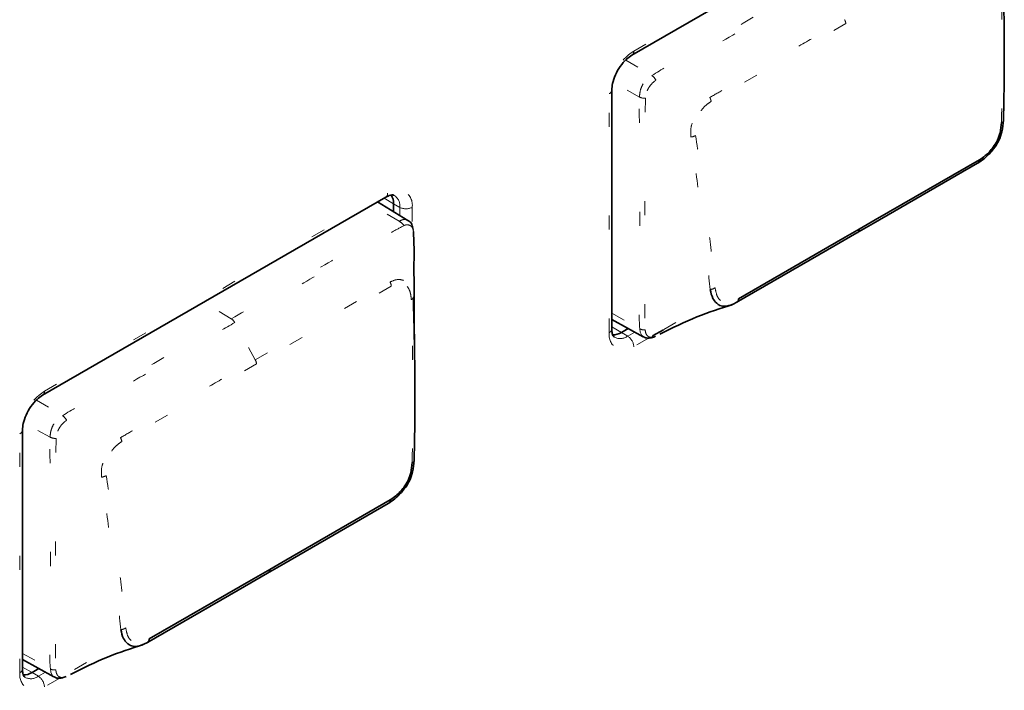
# Model space of a CAD drawing. Header units: millimetres. Extents: x 0 to 1118, y 0 to 864.
# Tile 94 of 250: x 218.46 to 225.49, y 643.07 to 647.86. Entities that reach past the tile are written whole.
import ezdxf

# ---------------------------------------------------------------- set-up
doc = ezdxf.new("R2010")
doc.units = ezdxf.units.MM
doc.linetypes.add('DOT2', pattern=[0.635, 0, -0.635])

msp = doc.modelspace()

# ---------------------------------------------------------------- linework, layer by layer
at = {"color": 7, "linetype": 'Continuous', "lineweight": 35}
for p, q in [((222.8292, 647.6088), (225.2793, 649.0232)), ((222.6853, 645.653), (222.6853, 647.3595)), ((218.622, 645.18), (221.072, 646.5944)), ((221.2301, 646.4288), (221.0131, 646.5603)), ((221.1268, 646.4914), (221.1268, 646.5469)), ((222.6853, 645.7211), (222.9092, 645.5982)), ((222.7538, 645.6293), (222.8019, 645.6571)), ((218.478, 643.2242), (218.478, 644.9307)), ((218.478, 643.2923), (218.7019, 643.1694)), ((218.5465, 643.2005), (218.5946, 643.2283))]:
    msp.add_line(p, q, dxfattribs=at)
at = {"color": 7, "linetype": 'DOT2', "lineweight": 18}
for p, q in [((222.8422, 647.6374), (225.2922, 649.0518)), ((225.3182, 648.3888), (224.3564, 647.8336)), ((224.3564, 647.8336), (223.3947, 647.2784)), ((222.7851, 647.5738), (222.9715, 647.4628)), ((222.8825, 647.3095), (222.6937, 647.4152)), ((222.667, 645.6275), (222.667, 647.334)), ((218.6349, 645.2086), (221.085, 646.623)), ((221.1681, 646.4222), (220.9743, 646.5379)), ((221.0595, 646.5871), (221.1268, 646.5469)), ((221.1268, 646.5469), (221.1725, 646.5214)), ((221.1725, 646.4637), (221.1725, 646.5214)), ((221.2601, 646.5218), (221.2601, 646.39)), ((221.1109, 645.96), (220.1491, 645.4048)), ((219.9686, 645.7266), (219.7722, 645.844)), ((222.6853, 645.7654), (222.8844, 645.6549)), ((220.14, 645.433), (219.9939, 645.699)), ((223.1434, 645.7003), (222.9754, 645.6033)), ((222.6853, 645.6675), (222.7538, 645.6293)), ((222.7538, 645.6293), (222.7988, 645.6025)), ((222.7988, 645.6025), (222.8488, 645.6313)), ((222.9515, 645.5895), (222.8422, 645.5264)), ((220.1491, 645.4048), (219.1874, 644.8496)), ((218.5778, 645.145), (218.7642, 645.034)), ((218.6752, 644.8807), (218.4864, 644.9864)), ((218.4597, 643.1987), (218.4597, 644.9052)), ((218.478, 643.3366), (218.6771, 643.226)), ((218.478, 643.2387), (218.5465, 643.2005)), ((218.9361, 643.2715), (218.7681, 643.1745)), ((218.5465, 643.2005), (218.5915, 643.1737)), ((218.5915, 643.1737), (218.6415, 643.2025)), ((218.7442, 643.1606), (218.6349, 643.0976))]:
    msp.add_line(p, q, dxfattribs=at)
at = {"color": 7, "linetype": 'Continuous', "lineweight": 35, "flags": 128}
for points in [[(225.2966, 646.8364), (224.5511, 646.406), (224.4354, 646.3392)], [(224.4509, 646.3654), (224.5666, 646.4323), (225.3111, 646.862)], [(224.4354, 646.3392), (224.2245, 646.2175), (223.5742, 645.8421)], [(223.5907, 645.8688), (224.3352, 646.2986), (224.4509, 646.3654)], [(223.0542, 645.6473), (222.9751, 645.604), (222.975, 645.604), (222.975, 645.604)], [(220.2436, 643.9366), (220.3593, 644.0034), (221.1038, 644.4332)], [(221.0893, 644.4076), (220.3439, 643.9772), (220.2281, 643.9104)], [(219.3834, 643.44), (220.1279, 643.8698), (220.2436, 643.9366)], [(220.2281, 643.9104), (220.0172, 643.7887), (219.3669, 643.4133)]]:
    msp.add_lwpolyline(points, dxfattribs=at)
at = {"color": 7, "linetype": 'DOT2', "lineweight": 18, "flags": 128}
for points in [[(220.14, 645.433), (220.3508, 645.5547), (221.1025, 645.9887)], [(222.9182, 645.5949), (222.8994, 645.6056), (222.8876, 645.6309), (222.8844, 645.6549), (222.8844, 645.6549), (222.8844, 645.6549)], [(218.711, 643.1661), (218.6921, 643.1768), (218.6803, 643.2021), (218.6771, 643.226), (218.6771, 643.226), (218.6771, 643.226)]]:
    msp.add_lwpolyline(points, dxfattribs=at)
at = {"color": 7, "linetype": 'DOT2', "lineweight": 18}
for centre, radius, start, end in [((224.2818, 647.8249), 0.0752, 6.68853, 29.42704), ((223.0473, 647.3167), 0.3807, 122.60548, 177.39452), ((222.8124, 647.6336), 0.03, 304.00813, 7.19779), ((222.9198, 647.3891), 0.0901, 27.21392, 54.9506), ((222.6554, 647.3617), 0.03, 292.80295, 355.93313), ((222.9219, 647.3919), 0.0913, 244.45847, 272.2349), ((223.3193, 647.2668), 0.0763, 8.74511, 31.00395), ((225.4618, 647.1474), 0.0205, 285.99351, 351.45309), ((223.2428, 647.1047), 0.0808, 274.64057, 300.66015), ((221.0552, 646.6192), 0.03, 304.12618, 7.186), ((221.1533, 646.5391), 0.1082, 350.78596, 129.20329), ((221.0851, 646.5328), 0.0881, 352.57358, 57.66812), ((221.2159, 646.6074), 0.0963, 243.23378, 297.34352), ((221.1369, 646.3582), 0.0712, 27.36789, 64.00789), ((221.0369, 645.9539), 0.0742, 4.69375, 27.89945), ((223.3825, 646.0078), 0.0727, 274.1354, 303.81234), ((221.2458, 645.8851), 0.0233, 290.3759, 349.27684), ((219.9288, 645.6648), 0.0735, 27.68993, 57.22132), ((222.7738, 645.6102), 0.1082, 170.78596, 309.20329), ((222.6554, 645.6552), 0.03, 292.8092, 355.87066), ((222.9151, 645.7125), 0.0653, 241.95488, 276.97506), ((222.7449, 645.6755), 0.0907, 243.77503, 306.40753), ((222.746, 645.5219), 0.0963, 2.65231, 56.77029), ((220.0745, 645.3961), 0.0752, 6.68853, 29.42704), ((218.84, 644.8879), 0.3807, 122.60548, 177.39452), ((218.6051, 645.2048), 0.03, 304.00813, 7.19779), ((218.7125, 644.9603), 0.0901, 27.21392, 54.9506), ((218.4481, 644.9329), 0.03, 292.80295, 355.93313), ((218.7146, 644.9631), 0.0913, 244.45847, 272.2349), ((219.112, 644.838), 0.0763, 8.74511, 31.00395), ((221.2545, 644.7185), 0.0205, 285.99351, 351.45309), ((219.0355, 644.6759), 0.0808, 274.64057, 300.66015), ((219.1753, 643.579), 0.0727, 274.1354, 303.81234), ((218.5665, 643.1814), 0.1082, 170.78596, 309.20329), ((218.4481, 643.2264), 0.03, 292.8092, 355.87066), ((218.5376, 643.2467), 0.0907, 243.77503, 306.40753), ((218.5387, 643.0931), 0.0963, 2.65231, 56.77029), ((218.7078, 643.2837), 0.0653, 241.95488, 276.97506)]:
    msp.add_arc(centre, radius, start, end, dxfattribs=at)
at = {"color": 7, "linetype": 'Continuous', "lineweight": 35}
for centre, radius, start, end in [((225.2898, 646.8572), 0.0219, 288.12197, 12.83356), ((221.0149, 646.5519), 0.112, 357.41856, 31.47533), ((224.4281, 646.3612), 0.0232, 288.35825, 10.50076), ((223.5664, 645.8653), 0.0245, 288.50548, 8.28464), ((222.6935, 645.7238), 0.1121, 268.65054, 302.56827), ((221.0825, 644.4284), 0.0219, 288.12197, 12.83356), ((220.2208, 643.9324), 0.0232, 288.35825, 10.50076), ((219.3591, 643.4365), 0.0245, 288.50548, 8.28464), ((218.4862, 643.295), 0.1121, 268.65054, 302.56827)]:
    msp.add_arc(centre, radius, start, end, dxfattribs=at)
for points, knots in [([(225.476, 648.3096), (225.4798, 648.155), (225.4867, 647.882), (225.4878, 647.4939), (225.484, 647.261), (225.4821, 647.1443)], [0, 0, 0, 0, 0.394267, 0.696552, 1, 1, 1, 1]), ([(222.6853, 647.3595), (222.6864, 647.3748), (222.6886, 647.4076), (222.7093, 647.4685), (222.7439, 647.5297), (222.7875, 647.5806), (222.816, 647.5999), (222.8292, 647.6088)], [0, 0, 0, 0, 0.179018, 0.383947, 0.598034, 0.814408, 1, 1, 1, 1]), ([(225.4821, 647.1443), (225.4796, 647.117), (225.4752, 647.0692), (225.4503, 646.9965), (225.4091, 646.9336), (225.3702, 646.8922), (225.3311, 646.859), (225.3121, 646.8466), (225.2966, 646.8364)], [0, 0, 0, 0, 0.229046, 0.401207, 0.578038, 0.797363, 0.83357, 1, 1, 1, 1]), ([(225.3111, 646.862), (225.3248, 646.871), (225.3588, 646.8935), (225.4032, 646.9423), (225.4402, 646.9997), (225.4616, 647.0623), (225.4653, 647.1036), (225.4675, 647.1276)], [0, 0, 0, 0, 0.169426, 0.422531, 0.593644, 0.763575, 1, 1, 1, 1]), ([(221.072, 646.5944), (221.0836, 646.5998), (221.1079, 646.6112), (221.1261, 646.6105), (221.1306, 646.6071), (221.1321, 646.6059)], [0, 0, 0, 0, 0.37034, 0.778522, 1, 1, 1, 1]), ([(221.2662, 646.3635), (221.2646, 646.3757), (221.2618, 646.3981), (221.2448, 646.4205), (221.2324, 646.4263), (221.2294, 646.4277)], [0, 0, 0, 0, 0.474153, 0.874021, 1, 1, 1, 1]), ([(221.2743, 645.7454), (221.2745, 645.8217), (221.2748, 645.9394), (221.2719, 646.0997), (221.2753, 646.2233), (221.2714, 646.3072), (221.2694, 646.3504)], [0, 0, 0, 0, 0.377261, 0.582723, 0.785209, 1, 1, 1, 1]), ([(223.5742, 645.8421), (223.5505, 645.831), (223.5102, 645.8123), (223.4713, 645.8159), (223.4491, 645.8254), (223.4297, 645.8412), (223.401, 645.8734), (223.3926, 645.9128), (223.3878, 645.9353)], [0, 0, 0, 0, 0.2569935, 0.4357527, 0.5183389, 0.6080514, 0.775867, 1, 1, 1, 1]), ([(221.2687, 645.8808), (221.2726, 645.7262), (221.2794, 645.4532), (221.2805, 645.0651), (221.2767, 644.8322), (221.2748, 644.7155)], [0, 0, 0, 0, 0.394267, 0.696552, 1, 1, 1, 1]), ([(223.0278, 645.616), (223.1167, 645.6601), (223.2909, 645.7466), (223.4612, 645.8002), (223.5447, 645.8265)], [0, 0, 0, 0, 0.509921, 1, 1, 1, 1]), ([(221.2779, 645.4639), (221.2771, 645.5125), (221.2756, 645.6082), (221.2747, 645.7046), (221.2742, 645.7521)], [0, 0, 0, 0, 0.507341, 1, 1, 1, 1]), ([(222.7055, 645.5951), (222.7037, 645.5958), (222.6981, 645.5981), (222.6882, 645.6146), (222.6862, 645.6416), (222.6853, 645.653)], [0, 0, 0, 0, 0.226707, 0.673216, 1, 1, 1, 1]), ([(222.911, 645.5978), (222.9177, 645.5945), (222.9329, 645.5872), (222.9592, 645.5882), (222.9813, 645.594), (222.9929, 645.5993), (222.998, 645.6017)], [0, 0, 0, 0, 0.243566, 0.54885, 0.796402, 1, 1, 1, 1]), ([(218.478, 644.9307), (218.4791, 644.946), (218.4813, 644.9788), (218.502, 645.0397), (218.5367, 645.1009), (218.5802, 645.1517), (218.6088, 645.1711), (218.622, 645.18)], [0, 0, 0, 0, 0.179018, 0.383947, 0.598034, 0.814408, 1, 1, 1, 1]), ([(221.2748, 644.7155), (221.2723, 644.6882), (221.2679, 644.6404), (221.243, 644.5677), (221.2018, 644.5048), (221.1629, 644.4634), (221.1238, 644.4302), (221.1048, 644.4178), (221.0893, 644.4076)], [0, 0, 0, 0, 0.229046, 0.401207, 0.578038, 0.797363, 0.83357, 1, 1, 1, 1]), ([(221.1038, 644.4332), (221.1175, 644.4422), (221.1515, 644.4647), (221.1959, 644.5135), (221.2329, 644.5709), (221.2543, 644.6335), (221.258, 644.6748), (221.2602, 644.6988)], [0, 0, 0, 0, 0.169426, 0.422531, 0.593644, 0.763575, 1, 1, 1, 1]), ([(219.3669, 643.4133), (219.3432, 643.4022), (219.3029, 643.3835), (219.264, 643.3871), (219.2418, 643.3966), (219.2224, 643.4124), (219.1937, 643.4446), (219.1853, 643.484), (219.1805, 643.5065)], [0, 0, 0, 0, 0.2569935, 0.4357527, 0.5183389, 0.6080514, 0.775867, 1, 1, 1, 1]), ([(218.8205, 643.1872), (218.9094, 643.2313), (219.0836, 643.3178), (219.2539, 643.3714), (219.3374, 643.3976)], [0, 0, 0, 0, 0.509921, 1, 1, 1, 1]), ([(218.4983, 643.1662), (218.4964, 643.167), (218.4908, 643.1693), (218.4809, 643.1858), (218.4789, 643.2128), (218.478, 643.2242)], [0, 0, 0, 0, 0.226707, 0.673216, 1, 1, 1, 1]), ([(218.7037, 643.169), (218.7104, 643.1657), (218.7256, 643.1584), (218.7519, 643.1594), (218.774, 643.1652), (218.7856, 643.1705), (218.7908, 643.1729)], [0, 0, 0, 0, 0.243566, 0.54885, 0.796402, 1, 1, 1, 1])]:
    msp.add_open_spline(points, degree=3, knots=knots, dxfattribs=at)
at = {"color": 7, "linetype": 'DOT2', "lineweight": 18}
for points, knots in [([(225.4675, 647.1276), (225.4693, 647.2439), (225.473, 647.4764), (225.4719, 647.8641), (225.465, 648.1375), (225.4612, 648.292)], [0, 0, 0, 0, 0.302974, 0.605825, 1, 1, 1, 1]), ([(222.9715, 647.4628), (222.9715, 647.4628), (223.041, 647.5089), (223.2412, 647.6065), (223.5725, 647.8103), (223.9057, 647.9991), (224.1068, 648.1154), (224.1759, 648.1555)], [0, 0, 0, 0, 0.0000088, 0.1686191, 0.4982919, 0.8274361, 1, 1, 1, 1]), ([(224.2012, 648.1278), (224.1309, 648.0872), (223.9299, 647.9712), (223.5968, 647.7786), (223.2663, 647.589), (223.0672, 647.4704), (222.9999, 647.4303)], [0, 0, 0, 0, 0.1755, 0.501918, 0.831626, 1, 1, 1, 1]), ([(223.3847, 647.3061), (223.4199, 647.3263), (223.5254, 647.3868), (223.7011, 647.4891), (223.9143, 647.6117), (224.1296, 647.7362), (224.2747, 647.8199), (224.3472, 647.8618)], [0, 0, 0, 0, 0.109645, 0.328736, 0.547827, 0.773914, 1, 1, 1, 1]), ([(222.8825, 647.3095), (222.8825, 647.3095), (222.8839, 647.3261), (222.8866, 647.3548), (222.9031, 647.3956), (222.9261, 647.4278), (222.9505, 647.4485), (222.9663, 647.4593), (222.9715, 647.4628), (222.9715, 647.4628)], [0, 0, 0, 0, 0.000077, 0.292145, 0.481329, 0.668501, 0.889292, 0.999923, 1, 1, 1, 1]), ([(222.9999, 647.4303), (222.9951, 647.4264), (222.9819, 647.4158), (222.9629, 647.3968), (222.9458, 647.372), (222.9318, 647.3396), (222.928, 647.3161), (222.9255, 647.3006)], [0, 0, 0, 0, 0.127496, 0.353035, 0.515865, 0.679688, 1, 1, 1, 1]), ([(222.8844, 645.6549), (222.8844, 645.6549), (222.878, 645.731), (222.8895, 645.902), (222.8848, 646.2234), (222.883, 646.6151), (222.8957, 647.0096), (222.876, 647.2273), (222.8825, 647.3095), (222.8825, 647.3095)], [0, 0, 0, 0, 0.000007, 0.149192, 0.296265, 0.589843, 0.860506, 0.999993, 1, 1, 1, 1]), ([(222.9255, 647.3006), (222.9244, 647.2237), (222.9211, 646.9965), (222.92, 646.6083), (222.9207, 646.2166), (222.9204, 645.8916), (222.9221, 645.7293), (222.923, 645.6477)], [0, 0, 0, 0, 0.138888, 0.409935, 0.703873, 0.851045, 1, 1, 1, 1]), ([(223.2493, 647.0241), (223.2483, 647.0482), (223.2465, 647.0916), (223.2662, 647.144), (223.2866, 647.1857), (223.3089, 647.2287), (223.3425, 647.2774), (223.372, 647.2975), (223.3847, 647.3061)], [0, 0, 0, 0, 0.236036, 0.426179, 0.477737, 0.637251, 0.844602, 1, 1, 1, 1]), ([(223.3947, 647.2784), (223.3833, 647.2707), (223.3572, 647.253), (223.3231, 647.2153), (223.2938, 647.1612), (223.2796, 647.098), (223.2825, 647.0561), (223.284, 647.0352)], [0, 0, 0, 0, 0.1606485, 0.3690054, 0.5241269, 0.7628736, 1, 1, 1, 1]), ([(223.284, 647.0352), (223.303, 646.9079), (223.3411, 646.6535), (223.387, 646.291), (223.4115, 646.057), (223.423, 645.9474)], [0, 0, 0, 0, 0.347304, 0.694424, 1, 1, 1, 1]), ([(223.3878, 645.9353), (223.3761, 646.0451), (223.3511, 646.2793), (223.3051, 646.642), (223.2679, 646.8966), (223.2493, 647.0241)], [0, 0, 0, 0, 0.306049, 0.652529, 1, 1, 1, 1]), ([(219.9686, 645.7266), (220.1006, 645.8027), (220.3645, 645.955), (220.6782, 646.1369), (220.9196, 646.2748), (221.0536, 646.3552), (221.1435, 646.4033), (221.1681, 646.4222), (221.1681, 646.4222)], [0, 0, 0, 0, 0.329148, 0.658296, 0.784897, 0.928025, 0.999991, 1, 1, 1, 1]), ([(221.1681, 646.4222), (221.1681, 646.4222), (221.1748, 646.4268), (221.1913, 646.4345), (221.2138, 646.4372), (221.2249, 646.4301), (221.2292, 646.4274)], [0, 0, 0, 0, 0.00015, 0.314819, 0.736447, 1, 1, 1, 1]), ([(221.2694, 646.3504), (221.268, 646.3576), (221.2651, 646.373), (221.254, 646.3877), (221.2371, 646.3968), (221.2174, 646.3986), (221.2051, 646.3931), (221.2001, 646.3909)], [0, 0, 0, 0, 0.190909, 0.406669, 0.631062, 0.851531, 1, 1, 1, 1]), ([(221.2001, 646.3909), (221.1697, 646.3747), (221.0825, 646.328), (220.9372, 646.2432), (220.7082, 646.1115), (220.4216, 645.9458), (220.1644, 645.7974), (220.0218, 645.7151), (219.9939, 645.699)], [0, 0, 0, 0, 0.075739, 0.217696, 0.360252, 0.645411, 0.930556, 1, 1, 1, 1]), ([(221.1025, 645.9887), (221.119, 645.9961), (221.1526, 646.0112), (221.1921, 646.0036), (221.221, 645.9901), (221.2446, 645.9719), (221.2579, 645.9455), (221.266, 645.9127), (221.2675, 645.8955), (221.2687, 645.8808)], [0, 0, 0, 0, 0.196953, 0.400474, 0.477525, 0.621985, 0.827103, 0.852197, 1, 1, 1, 1]), ([(221.2539, 645.8632), (221.2528, 645.8763), (221.25, 645.9093), (221.2345, 645.9467), (221.2139, 645.9695), (221.1887, 645.9804), (221.1549, 645.9804), (221.1255, 645.9668), (221.1109, 645.96)], [0, 0, 0, 0, 0.150039, 0.377629, 0.518715, 0.593819, 0.797701, 1, 1, 1, 1]), ([(223.423, 645.9474), (223.4267, 645.9272), (223.433, 645.8925), (223.4531, 645.8621), (223.483, 645.8441), (223.5277, 645.8401), (223.5697, 645.8593), (223.5907, 645.8688)], [0, 0, 0, 0, 0.2314652, 0.3974126, 0.481538, 0.7415698, 1, 1, 1, 1]), ([(221.2602, 644.6988), (221.262, 644.8151), (221.2658, 645.0476), (221.2646, 645.4353), (221.2578, 645.7087), (221.2539, 645.8632)], [0, 0, 0, 0, 0.302974, 0.605825, 1, 1, 1, 1]), ([(218.7642, 645.034), (218.7642, 645.034), (218.8337, 645.0801), (219.0339, 645.1777), (219.3652, 645.3815), (219.6984, 645.5703), (219.8995, 645.6866), (219.9686, 645.7266)], [0, 0, 0, 0, 0.0000088, 0.1686191, 0.4982919, 0.8274361, 1, 1, 1, 1]), ([(219.9939, 645.699), (219.9236, 645.6584), (219.7226, 645.5424), (219.3895, 645.3498), (219.059, 645.1602), (218.8599, 645.0416), (218.7926, 645.0015)], [0, 0, 0, 0, 0.1755, 0.501918, 0.831626, 1, 1, 1, 1]), ([(222.923, 645.6477), (222.9243, 645.6399), (222.9271, 645.6235), (222.9373, 645.6045), (222.9535, 645.5945), (222.975, 645.5926), (222.9902, 645.5983), (222.9989, 645.6016)], [0, 0, 0, 0, 0.189123, 0.39968, 0.5988293, 0.7719569, 1, 1, 1, 1]), ([(219.1774, 644.8773), (219.2126, 644.8975), (219.3181, 644.958), (219.4938, 645.0603), (219.707, 645.1829), (219.9223, 645.3074), (220.0674, 645.3911), (220.14, 645.433)], [0, 0, 0, 0, 0.109645, 0.328736, 0.547827, 0.773914, 1, 1, 1, 1]), ([(218.6752, 644.8807), (218.6752, 644.8807), (218.6766, 644.8973), (218.6793, 644.926), (218.6958, 644.9668), (218.7188, 644.999), (218.7432, 645.0197), (218.759, 645.0305), (218.7642, 645.034), (218.7642, 645.034)], [0, 0, 0, 0, 0.000077, 0.292145, 0.481329, 0.668501, 0.889292, 0.999923, 1, 1, 1, 1]), ([(218.7926, 645.0015), (218.7878, 644.9976), (218.7746, 644.987), (218.7556, 644.968), (218.7385, 644.9432), (218.7245, 644.9108), (218.7207, 644.8873), (218.7182, 644.8718)], [0, 0, 0, 0, 0.127496, 0.353035, 0.515865, 0.679688, 1, 1, 1, 1]), ([(218.6771, 643.226), (218.6771, 643.2261), (218.6707, 643.3022), (218.6822, 643.4732), (218.6775, 643.7946), (218.6757, 644.1863), (218.6884, 644.5808), (218.6687, 644.7985), (218.6752, 644.8807), (218.6752, 644.8807)], [0, 0, 0, 0, 0.000007, 0.149192, 0.296265, 0.589843, 0.860506, 0.999993, 1, 1, 1, 1]), ([(218.7182, 644.8718), (218.7171, 644.7948), (218.7139, 644.5677), (218.7127, 644.1795), (218.7134, 643.7878), (218.7131, 643.4628), (218.7148, 643.3005), (218.7157, 643.2189)], [0, 0, 0, 0, 0.138888, 0.409935, 0.703873, 0.851045, 1, 1, 1, 1]), ([(219.042, 644.5953), (219.041, 644.6194), (219.0392, 644.6628), (219.059, 644.7152), (219.0793, 644.7569), (219.1016, 644.7999), (219.1353, 644.8486), (219.1648, 644.8687), (219.1774, 644.8773)], [0, 0, 0, 0, 0.236036, 0.426179, 0.477737, 0.637251, 0.844602, 1, 1, 1, 1]), ([(219.1874, 644.8496), (219.176, 644.8419), (219.1499, 644.8242), (219.1158, 644.7865), (219.0865, 644.7323), (219.0723, 644.6692), (219.0752, 644.6272), (219.0767, 644.6064)], [0, 0, 0, 0, 0.1606485, 0.3690054, 0.5241269, 0.7628736, 1, 1, 1, 1]), ([(219.1805, 643.5065), (219.1688, 643.6163), (219.1438, 643.8504), (219.0978, 644.2132), (219.0606, 644.4678), (219.042, 644.5953)], [0, 0, 0, 0, 0.306049, 0.652529, 1, 1, 1, 1]), ([(219.0767, 644.6064), (219.0957, 644.4791), (219.1338, 644.2247), (219.1797, 643.8622), (219.2042, 643.6281), (219.2157, 643.5186)], [0, 0, 0, 0, 0.347304, 0.694424, 1, 1, 1, 1]), ([(219.2157, 643.5186), (219.2194, 643.4984), (219.2257, 643.4637), (219.2458, 643.4333), (219.2757, 643.4153), (219.3204, 643.4113), (219.3624, 643.4305), (219.3834, 643.44)], [0, 0, 0, 0, 0.2314652, 0.3974126, 0.481538, 0.7415698, 1, 1, 1, 1]), ([(218.7157, 643.2189), (218.7171, 643.2111), (218.7198, 643.1946), (218.73, 643.1757), (218.7462, 643.1657), (218.7677, 643.1638), (218.7829, 643.1695), (218.7916, 643.1728)], [0, 0, 0, 0, 0.189123, 0.39968, 0.5988293, 0.7719569, 1, 1, 1, 1])]:
    msp.add_open_spline(points, degree=3, knots=knots, dxfattribs=at)

doc.saveas('drawing.dxf')
